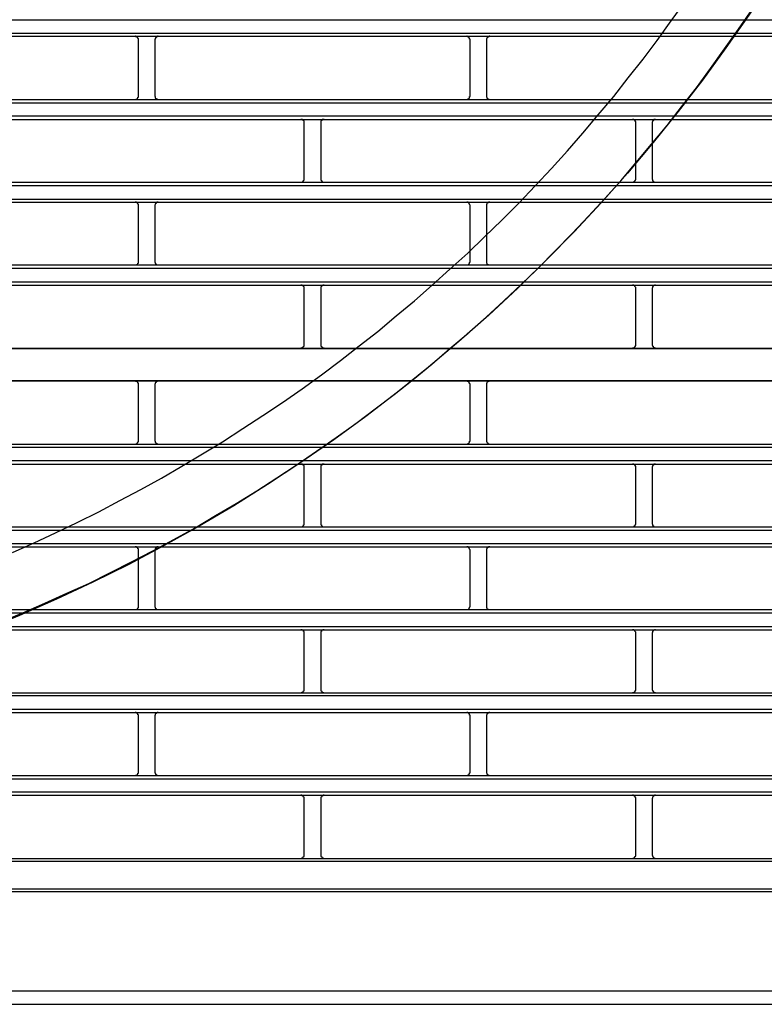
# Model space of a CAD drawing. Header units: millimetres. Extents: x 50532 to 99257, y 49161 to 61325.
# Tile 218 of 256: x 94334 to 94374, y 60706 to 60760. Entities that reach past the tile are written whole.
import ezdxf

# ---------------------------------------------------------------- set-up
doc = ezdxf.new("R2010")
doc.units = ezdxf.units.MM
doc.layers.add('AQUAREA', color=7, linetype='Continuous')

# ---------------------------------------------------------------- blocks, each defined once
blk = doc.blocks.new('SPLIT')
at = {"layer": 'AQUAREA'}
for points in [[(24697.09, -1485.07), (24700.31, -1483.6), (24703.53, -1482.13), (24706.75, -1480.59), (24709.97, -1478.98), (24713.12, -1477.3), (24716.27, -1475.62), (24719.35, -1473.94), (24722.43, -1472.12), (24725.51, -1470.3), (24728.52, -1468.48), (24731.53, -1466.52), (24734.54, -1464.56), (24737.48, -1462.6), (24740.42, -1460.57), (24743.29, -1458.47), (24746.16, -1456.3), (24748.96, -1454.13), (24751.76, -1451.96), (24754.49, -1449.65), (24757.22, -1447.41), (24759.88, -1445.03), (24762.54, -1442.65), (24765.2, -1440.27), (24767.72, -1437.82), (24770.31, -1435.3), (24772.83, -1432.78), (24775.28, -1430.19), (24777.73, -1427.6), (24780.11, -1424.94), (24782.42, -1422.28), (24784.73, -1419.55), (24787.04, -1416.82), (24789.21, -1414.02), (24791.45, -1411.22), (24793.55, -1408.42), (24795.65, -1405.48), (24797.75, -1402.61)], [(24695.34, -1495.43), (24698.63, -1494.1), (24701.92, -1492.63), (24705.21, -1491.16), (24708.5, -1489.69), (24711.72, -1488.08), (24714.87, -1486.47), (24718.09, -1484.79), (24721.24, -1483.11), (24724.39, -1481.36), (24727.47, -1479.54), (24730.55, -1477.72), (24733.63, -1475.83), (24736.64, -1473.87), (24739.65, -1471.91), (24742.59, -1469.88), (24745.53, -1467.85), (24748.47, -1465.75), (24751.34, -1463.58), (24754.21, -1461.41), (24757.01, -1459.17), (24759.81, -1456.86), (24762.54, -1454.55), (24765.27, -1452.24), (24767.93, -1449.86), (24770.59, -1447.41), (24773.18, -1444.96), (24775.77, -1442.44), (24778.29, -1439.92), (24780.81, -1437.33), (24783.26, -1434.74), (24785.71, -1432.08), (24788.09, -1429.42), (24790.4, -1426.69), (24792.71, -1423.96), (24795.02, -1421.16), (24797.19, -1418.36), (24799.43, -1415.49), (24801.53, -1412.62), (24803.63, -1409.68), (24805.73, -1406.74), (24807.76, -1403.8)], [(24308.59, -1405.34), (24877.69, -1405.34)], [(24308.59, -1407.3), (24877.69, -1407.3)], [(24308.59, -1407.79), (24877.69, -1407.79)], [(24715.92, -1408.28), (24715.92, -1408.28), (24715.92, -1408.21), (24715.92, -1408.14), (24715.85, -1408.14), (24715.85, -1408.07), (24715.85, -1408), (24715.78, -1408), (24715.78, -1407.93), (24715.71, -1407.93), (24715.71, -1407.86), (24715.64, -1407.86), (24715.57, -1407.86), (24715.5, -1407.86), (24715.5, -1407.79), (24715.43, -1407.79)], [(24715.92, -1416.75), (24715.92, -1408.28)], [(24718.86, -1407.79), (24718.86, -1407.79), (24718.79, -1407.79), (24718.79, -1407.86), (24718.72, -1407.86), (24718.65, -1407.86), (24718.65, -1407.93), (24718.58, -1407.93), (24718.51, -1407.93), (24718.51, -1408), (24718.51, -1408.07), (24718.44, -1408.07), (24718.44, -1408.14), (24718.44, -1408.21), (24718.37, -1408.21), (24718.37, -1408.28)], [(24718.37, -1408.28), (24718.37, -1416.75)], [(24765.55, -1408.28), (24765.55, -1408.28), (24765.55, -1408.21), (24765.48, -1408.21), (24765.48, -1408.14), (24765.48, -1408.07), (24765.41, -1408.07), (24765.41, -1408), (24765.41, -1407.93), (24765.34, -1407.93), (24765.27, -1407.93), (24765.27, -1407.86), (24765.2, -1407.86), (24765.13, -1407.86), (24765.13, -1407.79), (24765.06, -1407.79)], [(24765.55, -1416.75), (24765.55, -1408.28)], [(24768.49, -1407.79), (24768.49, -1407.79), (24768.42, -1407.79), (24768.42, -1407.86), (24768.35, -1407.86), (24768.28, -1407.86), (24768.21, -1407.86), (24768.21, -1407.93), (24768.14, -1407.93), (24768.14, -1408), (24768.07, -1408), (24768.07, -1408.07), (24768.07, -1408.14), (24768, -1408.14), (24768, -1408.21), (24768, -1408.28)], [(24768, -1408.28), (24768, -1416.75)], [(24308.59, -1417.24), (24877.69, -1417.24)], [(24308.59, -1417.73), (24877.69, -1417.73)], [(24715.43, -1417.24), (24715.43, -1417.24), (24715.5, -1417.24), (24715.57, -1417.24), (24715.64, -1417.17), (24715.71, -1417.17), (24715.71, -1417.1), (24715.78, -1417.1), (24715.78, -1417.03), (24715.85, -1417.03), (24715.85, -1416.96), (24715.85, -1416.89), (24715.92, -1416.89), (24715.92, -1416.82), (24715.92, -1416.75)], [(24718.37, -1416.75), (24718.37, -1416.75), (24718.37, -1416.82), (24718.44, -1416.82), (24718.44, -1416.89), (24718.44, -1416.96), (24718.44, -1417.03), (24718.51, -1417.03), (24718.51, -1417.1), (24718.58, -1417.1), (24718.58, -1417.17), (24718.65, -1417.17), (24718.72, -1417.17), (24718.72, -1417.24), (24718.79, -1417.24), (24718.86, -1417.24)], [(24765.06, -1417.24), (24765.06, -1417.24), (24765.13, -1417.24), (24765.2, -1417.24), (24765.2, -1417.17), (24765.27, -1417.17), (24765.34, -1417.17), (24765.34, -1417.1), (24765.41, -1417.1), (24765.41, -1417.03), (24765.48, -1417.03), (24765.48, -1416.96), (24765.48, -1416.89), (24765.48, -1416.82), (24765.55, -1416.82), (24765.55, -1416.75)], [(24768, -1416.75), (24768, -1416.75), (24768, -1416.82), (24768, -1416.89), (24768.07, -1416.89), (24768.07, -1416.96), (24768.07, -1417.03), (24768.14, -1417.03), (24768.14, -1417.1), (24768.21, -1417.1), (24768.21, -1417.17), (24768.28, -1417.17), (24768.35, -1417.24), (24768.42, -1417.24), (24768.49, -1417.24)], [(24308.59, -1419.69), (24877.69, -1419.69)], [(24308.59, -1420.25), (24877.69, -1420.25)], [(24740.7, -1420.74), (24740.7, -1420.67), (24740.7, -1420.6), (24740.7, -1420.53), (24740.7, -1420.46), (24740.63, -1420.46), (24740.63, -1420.39), (24740.56, -1420.39), (24740.56, -1420.32), (24740.49, -1420.32), (24740.49, -1420.25), (24740.42, -1420.25), (24740.35, -1420.25), (24740.28, -1420.25), (24740.21, -1420.25)], [(24740.7, -1429.14), (24740.7, -1420.74)], [(24743.71, -1420.25), (24743.71, -1420.25), (24743.64, -1420.25), (24743.57, -1420.25), (24743.5, -1420.25), (24743.43, -1420.25), (24743.43, -1420.32), (24743.36, -1420.32), (24743.36, -1420.39), (24743.29, -1420.39), (24743.29, -1420.46), (24743.22, -1420.46), (24743.22, -1420.53), (24743.22, -1420.6), (24743.22, -1420.67), (24743.22, -1420.74)], [(24743.22, -1420.74), (24743.22, -1429.14)], [(24790.33, -1420.74), (24790.33, -1420.67), (24790.33, -1420.6), (24790.33, -1420.53), (24790.26, -1420.53), (24790.26, -1420.46), (24790.26, -1420.39), (24790.19, -1420.39), (24790.19, -1420.32), (24790.12, -1420.32), (24790.05, -1420.32), (24790.05, -1420.25), (24789.98, -1420.25), (24789.91, -1420.25), (24789.84, -1420.25)], [(24790.33, -1429.14), (24790.33, -1420.74)], [(24793.27, -1420.25), (24793.27, -1420.25), (24793.2, -1420.25), (24793.13, -1420.25), (24793.06, -1420.25), (24793.06, -1420.32), (24792.99, -1420.32), (24792.99, -1420.39), (24792.92, -1420.39), (24792.92, -1420.46), (24792.85, -1420.46), (24792.85, -1420.53), (24792.85, -1420.6), (24792.78, -1420.6), (24792.78, -1420.67), (24792.78, -1420.74)], [(24792.78, -1420.74), (24792.78, -1429.14)], [(24308.59, -1429.63), (24877.69, -1429.63)], [(24740.21, -1429.63), (24740.21, -1429.63), (24740.28, -1429.63), (24740.35, -1429.63), (24740.42, -1429.63), (24740.42, -1429.56), (24740.49, -1429.56), (24740.56, -1429.56), (24740.56, -1429.49), (24740.63, -1429.49), (24740.63, -1429.42), (24740.63, -1429.35), (24740.7, -1429.35), (24740.7, -1429.28), (24740.7, -1429.21), (24740.7, -1429.14)], [(24743.22, -1429.14), (24743.22, -1429.14), (24743.22, -1429.21), (24743.22, -1429.28), (24743.22, -1429.35), (24743.29, -1429.35), (24743.29, -1429.42), (24743.29, -1429.49), (24743.36, -1429.49), (24743.36, -1429.56), (24743.43, -1429.56), (24743.5, -1429.56), (24743.5, -1429.63), (24743.57, -1429.63), (24743.64, -1429.63), (24743.71, -1429.63)], [(24789.84, -1429.63), (24789.84, -1429.63), (24789.91, -1429.63), (24789.98, -1429.63), (24790.05, -1429.63), (24790.05, -1429.56), (24790.12, -1429.56), (24790.12, -1429.49), (24790.19, -1429.49), (24790.19, -1429.42), (24790.26, -1429.42), (24790.26, -1429.35), (24790.33, -1429.28), (24790.33, -1429.21), (24790.33, -1429.14)], [(24792.78, -1429.14), (24792.78, -1429.14), (24792.78, -1429.21), (24792.85, -1429.21), (24792.85, -1429.28), (24792.85, -1429.35), (24792.85, -1429.42), (24792.92, -1429.42), (24792.92, -1429.49), (24792.99, -1429.49), (24792.99, -1429.56), (24793.06, -1429.56), (24793.06, -1429.63), (24793.13, -1429.63), (24793.2, -1429.63), (24793.27, -1429.63)], [(24308.59, -1430.12), (24877.69, -1430.12)], [(24308.59, -1432.15), (24877.69, -1432.15)], [(24308.59, -1432.64), (24877.69, -1432.64)], [(24715.92, -1433.13), (24715.92, -1433.13), (24715.92, -1433.06), (24715.92, -1432.99), (24715.92, -1432.92), (24715.85, -1432.92), (24715.85, -1432.85), (24715.78, -1432.78), (24715.78, -1432.71), (24715.71, -1432.71), (24715.64, -1432.71), (24715.64, -1432.64), (24715.57, -1432.64), (24715.5, -1432.64), (24715.43, -1432.64)], [(24715.92, -1441.53), (24715.92, -1433.13)], [(24718.86, -1432.64), (24718.86, -1432.64), (24718.79, -1432.64), (24718.72, -1432.64), (24718.65, -1432.64), (24718.65, -1432.71), (24718.58, -1432.71), (24718.58, -1432.78), (24718.51, -1432.78), (24718.51, -1432.85), (24718.44, -1432.85), (24718.44, -1432.92), (24718.44, -1432.99), (24718.37, -1433.06), (24718.37, -1433.13)], [(24718.37, -1433.13), (24718.37, -1441.53)], [(24765.55, -1433.13), (24765.55, -1433.13), (24765.55, -1433.06), (24765.48, -1432.99), (24765.48, -1432.92), (24765.48, -1432.85), (24765.41, -1432.85), (24765.41, -1432.78), (24765.34, -1432.78), (24765.34, -1432.71), (24765.27, -1432.71), (24765.27, -1432.64), (24765.2, -1432.64), (24765.13, -1432.64), (24765.06, -1432.64)], [(24765.55, -1441.53), (24765.55, -1433.13)], [(24768.49, -1432.64), (24768.49, -1432.64), (24768.42, -1432.64), (24768.35, -1432.64), (24768.28, -1432.64), (24768.28, -1432.71), (24768.21, -1432.71), (24768.14, -1432.71), (24768.14, -1432.78), (24768.07, -1432.78), (24768.07, -1432.85), (24768.07, -1432.92), (24768, -1432.92), (24768, -1432.99), (24768, -1433.06), (24768, -1433.13)], [(24768, -1433.13), (24768, -1441.53)], [(24308.59, -1442.02), (24877.69, -1442.02)], [(24308.59, -1442.51), (24877.69, -1442.51)], [(24715.43, -1442.02), (24715.43, -1442.02), (24715.5, -1442.02), (24715.57, -1442.02), (24715.64, -1442.02), (24715.64, -1441.95), (24715.71, -1441.95), (24715.78, -1441.95), (24715.78, -1441.88), (24715.85, -1441.81), (24715.85, -1441.74), (24715.92, -1441.74), (24715.92, -1441.67), (24715.92, -1441.6), (24715.92, -1441.53)], [(24718.37, -1441.53), (24718.37, -1441.53), (24718.37, -1441.6), (24718.44, -1441.67), (24718.44, -1441.74), (24718.44, -1441.81), (24718.51, -1441.81), (24718.51, -1441.88), (24718.58, -1441.88), (24718.58, -1441.95), (24718.65, -1441.95), (24718.65, -1442.02), (24718.72, -1442.02), (24718.79, -1442.02), (24718.86, -1442.02)], [(24765.06, -1442.02), (24765.06, -1442.02), (24765.13, -1442.02), (24765.2, -1442.02), (24765.27, -1442.02), (24765.27, -1441.95), (24765.34, -1441.95), (24765.34, -1441.88), (24765.41, -1441.88), (24765.41, -1441.81), (24765.48, -1441.81), (24765.48, -1441.74), (24765.48, -1441.67), (24765.55, -1441.6), (24765.55, -1441.53)], [(24768, -1441.53), (24768, -1441.53), (24768, -1441.6), (24768, -1441.67), (24768, -1441.74), (24768.07, -1441.74), (24768.07, -1441.81), (24768.07, -1441.88), (24768.14, -1441.88), (24768.14, -1441.95), (24768.21, -1441.95), (24768.28, -1441.95), (24768.28, -1442.02), (24768.35, -1442.02), (24768.42, -1442.02), (24768.49, -1442.02)], [(24308.59, -1444.54), (24877.69, -1444.54)], [(24308.59, -1445.03), (24877.69, -1445.03)], [(24740.7, -1445.52), (24740.7, -1445.52), (24740.7, -1445.45), (24740.7, -1445.38), (24740.7, -1445.31), (24740.63, -1445.31), (24740.63, -1445.24), (24740.63, -1445.17), (24740.56, -1445.17), (24740.56, -1445.1), (24740.49, -1445.1), (24740.42, -1445.1), (24740.42, -1445.03), (24740.35, -1445.03), (24740.28, -1445.03), (24740.21, -1445.03)], [(24740.7, -1453.92), (24740.7, -1445.52)], [(24743.71, -1445.03), (24743.71, -1445.03), (24743.64, -1445.03), (24743.57, -1445.03), (24743.5, -1445.03), (24743.5, -1445.1), (24743.43, -1445.1), (24743.36, -1445.1), (24743.36, -1445.17), (24743.29, -1445.17), (24743.29, -1445.24), (24743.29, -1445.31), (24743.22, -1445.31), (24743.22, -1445.38), (24743.22, -1445.45), (24743.22, -1445.52)], [(24743.22, -1445.52), (24743.22, -1453.92)], [(24790.33, -1445.52), (24790.33, -1445.52), (24790.33, -1445.45), (24790.33, -1445.38), (24790.26, -1445.31), (24790.26, -1445.24), (24790.19, -1445.24), (24790.19, -1445.17), (24790.12, -1445.17), (24790.12, -1445.1), (24790.05, -1445.1), (24790.05, -1445.03), (24789.98, -1445.03), (24789.91, -1445.03), (24789.84, -1445.03)], [(24790.33, -1453.92), (24790.33, -1445.52)], [(24793.27, -1445.03), (24793.27, -1445.03), (24793.2, -1445.03), (24793.13, -1445.03), (24793.06, -1445.1), (24792.99, -1445.1), (24792.99, -1445.17), (24792.92, -1445.17), (24792.92, -1445.24), (24792.85, -1445.24), (24792.85, -1445.31), (24792.85, -1445.38), (24792.85, -1445.45), (24792.78, -1445.45), (24792.78, -1445.52)], [(24792.78, -1445.52), (24792.78, -1453.92)], [(24308.59, -1454.48), (24877.69, -1454.48)], [(24308.59, -1454.55), (24877.69, -1454.55)], [(24740.21, -1454.48), (24740.21, -1454.48), (24740.28, -1454.41), (24740.35, -1454.41), (24740.42, -1454.41), (24740.49, -1454.41), (24740.49, -1454.34), (24740.56, -1454.34), (24740.56, -1454.27), (24740.63, -1454.27), (24740.63, -1454.2), (24740.7, -1454.2), (24740.7, -1454.13), (24740.7, -1454.06), (24740.7, -1453.99), (24740.7, -1453.92)], [(24743.22, -1453.92), (24743.22, -1453.99), (24743.22, -1454.06), (24743.22, -1454.13), (24743.22, -1454.2), (24743.29, -1454.2), (24743.29, -1454.27), (24743.36, -1454.27), (24743.36, -1454.34), (24743.43, -1454.34), (24743.43, -1454.41), (24743.5, -1454.41), (24743.57, -1454.41), (24743.64, -1454.41), (24743.71, -1454.48)], [(24789.84, -1454.48), (24789.84, -1454.48), (24789.84, -1454.41), (24789.91, -1454.41), (24789.98, -1454.41), (24790.05, -1454.41), (24790.12, -1454.34), (24790.19, -1454.34), (24790.19, -1454.27), (24790.26, -1454.27), (24790.26, -1454.2), (24790.26, -1454.13), (24790.33, -1454.13), (24790.33, -1454.06), (24790.33, -1453.99), (24790.33, -1453.92)], [(24792.78, -1453.92), (24792.78, -1453.99), (24792.78, -1454.06), (24792.85, -1454.06), (24792.85, -1454.13), (24792.85, -1454.2), (24792.92, -1454.2), (24792.92, -1454.27), (24792.99, -1454.34), (24793.06, -1454.34), (24793.06, -1454.41), (24793.13, -1454.41), (24793.2, -1454.41), (24793.27, -1454.41), (24793.27, -1454.48)], [(24308.59, -1459.31), (24877.69, -1459.31)], [(24308.59, -1459.38), (24877.69, -1459.38)], [(24715.92, -1459.87), (24715.92, -1459.87), (24715.92, -1459.8), (24715.92, -1459.73), (24715.85, -1459.73), (24715.85, -1459.66), (24715.85, -1459.59), (24715.78, -1459.59), (24715.78, -1459.52), (24715.71, -1459.52), (24715.71, -1459.45), (24715.64, -1459.45), (24715.57, -1459.45), (24715.5, -1459.45), (24715.5, -1459.38), (24715.43, -1459.38)], [(24715.92, -1468.34), (24715.92, -1459.87)], [(24718.86, -1459.38), (24718.86, -1459.38), (24718.79, -1459.38), (24718.79, -1459.45), (24718.72, -1459.45), (24718.65, -1459.45), (24718.65, -1459.52), (24718.58, -1459.52), (24718.51, -1459.52), (24718.51, -1459.59), (24718.51, -1459.66), (24718.44, -1459.66), (24718.44, -1459.73), (24718.44, -1459.8), (24718.37, -1459.8), (24718.37, -1459.87)], [(24718.37, -1459.87), (24718.37, -1468.34)], [(24765.55, -1459.87), (24765.55, -1459.87), (24765.55, -1459.8), (24765.48, -1459.8), (24765.48, -1459.73), (24765.48, -1459.66), (24765.41, -1459.66), (24765.41, -1459.59), (24765.41, -1459.52), (24765.34, -1459.52), (24765.27, -1459.52), (24765.27, -1459.45), (24765.2, -1459.45), (24765.13, -1459.45), (24765.13, -1459.38), (24765.06, -1459.38)], [(24765.55, -1468.34), (24765.55, -1459.87)], [(24768.49, -1459.38), (24768.49, -1459.38), (24768.42, -1459.38), (24768.42, -1459.45), (24768.35, -1459.45), (24768.28, -1459.45), (24768.21, -1459.45), (24768.21, -1459.52), (24768.14, -1459.52), (24768.14, -1459.59), (24768.07, -1459.59), (24768.07, -1459.66), (24768.07, -1459.73), (24768, -1459.73), (24768, -1459.8), (24768, -1459.87)], [(24768, -1459.87), (24768, -1468.34)], [(24308.59, -1468.83), (24877.69, -1468.83)], [(24308.59, -1469.32), (24877.69, -1469.32)], [(24715.43, -1468.83), (24715.43, -1468.83), (24715.5, -1468.83), (24715.57, -1468.83), (24715.64, -1468.83), (24715.64, -1468.76), (24715.71, -1468.76), (24715.71, -1468.69), (24715.78, -1468.69), (24715.78, -1468.62), (24715.85, -1468.62), (24715.85, -1468.55), (24715.85, -1468.48), (24715.92, -1468.48), (24715.92, -1468.41), (24715.92, -1468.34)], [(24718.37, -1468.34), (24718.37, -1468.34), (24718.37, -1468.41), (24718.44, -1468.41), (24718.44, -1468.48), (24718.44, -1468.55), (24718.44, -1468.62), (24718.51, -1468.62), (24718.51, -1468.69), (24718.58, -1468.69), (24718.58, -1468.76), (24718.65, -1468.76), (24718.72, -1468.76), (24718.72, -1468.83), (24718.79, -1468.83), (24718.86, -1468.83)], [(24765.06, -1468.83), (24765.06, -1468.83), (24765.13, -1468.83), (24765.2, -1468.83), (24765.2, -1468.76), (24765.27, -1468.76), (24765.34, -1468.76), (24765.34, -1468.69), (24765.41, -1468.69), (24765.41, -1468.62), (24765.48, -1468.62), (24765.48, -1468.55), (24765.48, -1468.48), (24765.48, -1468.41), (24765.55, -1468.41), (24765.55, -1468.34)], [(24768, -1468.34), (24768, -1468.34), (24768, -1468.41), (24768, -1468.48), (24768.07, -1468.48), (24768.07, -1468.55), (24768.07, -1468.62), (24768.14, -1468.62), (24768.14, -1468.69), (24768.21, -1468.69), (24768.21, -1468.76), (24768.28, -1468.76), (24768.28, -1468.83), (24768.35, -1468.83), (24768.42, -1468.83), (24768.49, -1468.83)], [(24308.59, -1471.28), (24877.69, -1471.28)], [(24308.59, -1471.84), (24877.69, -1471.84)], [(24740.7, -1472.33), (24740.7, -1472.26), (24740.7, -1472.19), (24740.7, -1472.12), (24740.7, -1472.05), (24740.63, -1472.05), (24740.63, -1471.98), (24740.56, -1471.98), (24740.56, -1471.91), (24740.49, -1471.91), (24740.49, -1471.84), (24740.42, -1471.84), (24740.35, -1471.84), (24740.28, -1471.84), (24740.21, -1471.84)], [(24740.7, -1480.73), (24740.7, -1472.33)], [(24743.71, -1471.84), (24743.71, -1471.84), (24743.64, -1471.84), (24743.57, -1471.84), (24743.5, -1471.84), (24743.43, -1471.84), (24743.43, -1471.91), (24743.36, -1471.91), (24743.36, -1471.98), (24743.29, -1471.98), (24743.29, -1472.05), (24743.22, -1472.05), (24743.22, -1472.12), (24743.22, -1472.19), (24743.22, -1472.26), (24743.22, -1472.33)], [(24743.22, -1472.33), (24743.22, -1480.73)], [(24790.33, -1472.33), (24790.33, -1472.26), (24790.33, -1472.19), (24790.33, -1472.12), (24790.26, -1472.12), (24790.26, -1472.05), (24790.26, -1471.98), (24790.19, -1471.98), (24790.19, -1471.91), (24790.12, -1471.91), (24790.05, -1471.91), (24790.05, -1471.84), (24789.98, -1471.84), (24789.91, -1471.84), (24789.84, -1471.84)], [(24790.33, -1480.73), (24790.33, -1472.33)], [(24793.27, -1471.84), (24793.27, -1471.84), (24793.2, -1471.84), (24793.13, -1471.84), (24793.06, -1471.84), (24793.06, -1471.91), (24792.99, -1471.91), (24792.99, -1471.98), (24792.92, -1471.98), (24792.92, -1472.05), (24792.85, -1472.05), (24792.85, -1472.12), (24792.85, -1472.19), (24792.78, -1472.19), (24792.78, -1472.26), (24792.78, -1472.33)], [(24792.78, -1472.33), (24792.78, -1480.73)], [(24740.21, -1481.22), (24740.21, -1481.22), (24740.28, -1481.22), (24740.35, -1481.22), (24740.42, -1481.22), (24740.42, -1481.15), (24740.49, -1481.15), (24740.56, -1481.15), (24740.56, -1481.08), (24740.63, -1481.08), (24740.63, -1481.01), (24740.63, -1480.94), (24740.7, -1480.94), (24740.7, -1480.87), (24740.7, -1480.8), (24740.7, -1480.73)], [(24743.22, -1480.73), (24743.22, -1480.73), (24743.22, -1480.8), (24743.22, -1480.87), (24743.22, -1480.94), (24743.29, -1480.94), (24743.29, -1481.01), (24743.29, -1481.08), (24743.36, -1481.08), (24743.36, -1481.15), (24743.43, -1481.15), (24743.5, -1481.15), (24743.5, -1481.22), (24743.57, -1481.22), (24743.64, -1481.22), (24743.71, -1481.22)], [(24789.84, -1481.22), (24789.84, -1481.22), (24789.91, -1481.22), (24789.98, -1481.22), (24790.05, -1481.22), (24790.05, -1481.15), (24790.12, -1481.15), (24790.12, -1481.08), (24790.19, -1481.08), (24790.19, -1481.01), (24790.26, -1481.01), (24790.26, -1480.94), (24790.33, -1480.87), (24790.33, -1480.8), (24790.33, -1480.73)], [(24792.78, -1480.73), (24792.78, -1480.73), (24792.78, -1480.8), (24792.85, -1480.8), (24792.85, -1480.87), (24792.85, -1480.94), (24792.85, -1481.01), (24792.92, -1481.01), (24792.92, -1481.08), (24792.99, -1481.08), (24792.99, -1481.15), (24793.06, -1481.15), (24793.06, -1481.22), (24793.13, -1481.22), (24793.2, -1481.22), (24793.27, -1481.22)], [(24308.59, -1481.22), (24877.69, -1481.22)], [(24308.59, -1481.71), (24877.69, -1481.71)], [(24308.59, -1483.74), (24877.69, -1483.74)], [(24308.59, -1484.23), (24877.69, -1484.23)], [(24715.92, -1484.72), (24715.92, -1484.72), (24715.92, -1484.65), (24715.92, -1484.58), (24715.92, -1484.51), (24715.85, -1484.51), (24715.85, -1484.44), (24715.78, -1484.37), (24715.71, -1484.3), (24715.64, -1484.3), (24715.64, -1484.23), (24715.57, -1484.23), (24715.5, -1484.23), (24715.43, -1484.23)], [(24715.92, -1493.12), (24715.92, -1484.72)], [(24718.86, -1484.23), (24718.86, -1484.23), (24718.79, -1484.23), (24718.72, -1484.23), (24718.65, -1484.23), (24718.65, -1484.3), (24718.58, -1484.3), (24718.58, -1484.37), (24718.51, -1484.37), (24718.51, -1484.44), (24718.44, -1484.44), (24718.44, -1484.51), (24718.44, -1484.58), (24718.37, -1484.65), (24718.37, -1484.72)], [(24718.37, -1484.72), (24718.37, -1493.12)], [(24765.55, -1484.72), (24765.55, -1484.72), (24765.55, -1484.65), (24765.48, -1484.58), (24765.48, -1484.51), (24765.48, -1484.44), (24765.41, -1484.44), (24765.41, -1484.37), (24765.34, -1484.37), (24765.34, -1484.3), (24765.27, -1484.3), (24765.27, -1484.23), (24765.2, -1484.23), (24765.13, -1484.23), (24765.06, -1484.23)], [(24765.55, -1493.12), (24765.55, -1484.72)], [(24768.49, -1484.23), (24768.49, -1484.23), (24768.42, -1484.23), (24768.35, -1484.23), (24768.28, -1484.23), (24768.28, -1484.3), (24768.21, -1484.3), (24768.14, -1484.37), (24768.07, -1484.37), (24768.07, -1484.44), (24768.07, -1484.51), (24768, -1484.51), (24768, -1484.58), (24768, -1484.65), (24768, -1484.72)], [(24768, -1484.72), (24768, -1493.12)], [(24308.59, -1493.61), (24877.69, -1493.61)], [(24308.59, -1494.1), (24877.69, -1494.1)], [(24715.43, -1493.61), (24715.43, -1493.61), (24715.5, -1493.61), (24715.57, -1493.61), (24715.64, -1493.61), (24715.64, -1493.54), (24715.71, -1493.54), (24715.78, -1493.54), (24715.78, -1493.47), (24715.85, -1493.4), (24715.85, -1493.33), (24715.92, -1493.33), (24715.92, -1493.26), (24715.92, -1493.19), (24715.92, -1493.12)], [(24718.37, -1493.12), (24718.37, -1493.12), (24718.37, -1493.19), (24718.44, -1493.26), (24718.44, -1493.33), (24718.44, -1493.4), (24718.51, -1493.4), (24718.51, -1493.47), (24718.58, -1493.47), (24718.58, -1493.54), (24718.65, -1493.54), (24718.65, -1493.61), (24718.72, -1493.61), (24718.79, -1493.61), (24718.86, -1493.61)], [(24765.06, -1493.61), (24765.06, -1493.61), (24765.13, -1493.61), (24765.2, -1493.61), (24765.27, -1493.61), (24765.27, -1493.54), (24765.34, -1493.54), (24765.34, -1493.47), (24765.41, -1493.47), (24765.41, -1493.4), (24765.48, -1493.4), (24765.48, -1493.33), (24765.48, -1493.26), (24765.55, -1493.19), (24765.55, -1493.12)], [(24768, -1493.12), (24768, -1493.12), (24768, -1493.19), (24768, -1493.26), (24768, -1493.33), (24768.07, -1493.33), (24768.07, -1493.4), (24768.07, -1493.47), (24768.14, -1493.47), (24768.14, -1493.54), (24768.21, -1493.54), (24768.28, -1493.54), (24768.28, -1493.61), (24768.35, -1493.61), (24768.42, -1493.61), (24768.49, -1493.61)], [(24308.59, -1496.13), (24877.69, -1496.13)], [(24308.59, -1496.62), (24877.69, -1496.62)], [(24740.7, -1497.11), (24740.7, -1497.11), (24740.7, -1497.04), (24740.7, -1496.97), (24740.7, -1496.9), (24740.63, -1496.9), (24740.63, -1496.83), (24740.63, -1496.76), (24740.56, -1496.76), (24740.56, -1496.69), (24740.49, -1496.69), (24740.42, -1496.69), (24740.42, -1496.62), (24740.35, -1496.62), (24740.28, -1496.62), (24740.21, -1496.62)], [(24740.7, -1505.51), (24740.7, -1497.11)], [(24743.71, -1496.62), (24743.71, -1496.62), (24743.64, -1496.62), (24743.57, -1496.62), (24743.5, -1496.62), (24743.5, -1496.69), (24743.43, -1496.69), (24743.36, -1496.69), (24743.36, -1496.76), (24743.29, -1496.76), (24743.29, -1496.83), (24743.29, -1496.9), (24743.22, -1496.9), (24743.22, -1496.97), (24743.22, -1497.04), (24743.22, -1497.11)], [(24743.22, -1497.11), (24743.22, -1505.51)], [(24790.33, -1497.11), (24790.33, -1497.11), (24790.33, -1497.04), (24790.33, -1496.97), (24790.26, -1496.9), (24790.26, -1496.83), (24790.19, -1496.83), (24790.19, -1496.76), (24790.12, -1496.76), (24790.12, -1496.69), (24790.05, -1496.69), (24790.05, -1496.62), (24789.98, -1496.62), (24789.91, -1496.62), (24789.84, -1496.62)], [(24790.33, -1505.51), (24790.33, -1497.11)], [(24793.27, -1496.62), (24793.27, -1496.62), (24793.2, -1496.62), (24793.13, -1496.62), (24793.06, -1496.69), (24792.99, -1496.69), (24792.99, -1496.76), (24792.92, -1496.76), (24792.92, -1496.83), (24792.85, -1496.83), (24792.85, -1496.9), (24792.85, -1496.97), (24792.85, -1497.04), (24792.78, -1497.04), (24792.78, -1497.11)], [(24792.78, -1497.11), (24792.78, -1505.51)], [(24308.59, -1506.07), (24877.69, -1506.07)], [(24740.21, -1506.07), (24740.21, -1506.07), (24740.28, -1506.07), (24740.28, -1506), (24740.35, -1506), (24740.42, -1506), (24740.49, -1506), (24740.49, -1505.93), (24740.56, -1505.93), (24740.56, -1505.86), (24740.63, -1505.86), (24740.63, -1505.79), (24740.7, -1505.79), (24740.7, -1505.72), (24740.7, -1505.65), (24740.7, -1505.58), (24740.7, -1505.51)], [(24743.22, -1505.51), (24743.22, -1505.58), (24743.22, -1505.65), (24743.22, -1505.72), (24743.22, -1505.79), (24743.29, -1505.79), (24743.29, -1505.86), (24743.36, -1505.86), (24743.36, -1505.93), (24743.43, -1505.93), (24743.43, -1506), (24743.5, -1506), (24743.57, -1506), (24743.64, -1506), (24743.64, -1506.07), (24743.71, -1506.07)], [(24789.84, -1506.07), (24789.84, -1506.07), (24789.84, -1506), (24789.91, -1506), (24789.98, -1506), (24790.05, -1506), (24790.12, -1505.93), (24790.19, -1505.93), (24790.19, -1505.86), (24790.26, -1505.86), (24790.26, -1505.79), (24790.26, -1505.72), (24790.33, -1505.72), (24790.33, -1505.65), (24790.33, -1505.58), (24790.33, -1505.51)], [(24792.78, -1505.51), (24792.78, -1505.58), (24792.78, -1505.65), (24792.85, -1505.65), (24792.85, -1505.72), (24792.85, -1505.79), (24792.92, -1505.79), (24792.92, -1505.86), (24792.99, -1505.93), (24793.06, -1505.93), (24793.06, -1506), (24793.13, -1506), (24793.2, -1506), (24793.27, -1506), (24793.27, -1506.07)], [(24308.59, -1506.49), (24877.69, -1506.49)], [(24308.59, -1508.52), (24877.69, -1508.52)], [(24308.59, -1509.01), (24877.69, -1509.01)], [(24715.92, -1509.5), (24715.92, -1509.5), (24715.92, -1509.43), (24715.92, -1509.36), (24715.85, -1509.36), (24715.85, -1509.29), (24715.85, -1509.22), (24715.78, -1509.22), (24715.78, -1509.15), (24715.71, -1509.15), (24715.71, -1509.08), (24715.64, -1509.08), (24715.57, -1509.01), (24715.5, -1509.01), (24715.43, -1509.01)], [(24715.92, -1509.5), (24715.92, -1509.5), (24715.92, -1509.43), (24715.92, -1509.36), (24715.85, -1509.36), (24715.85, -1509.29), (24715.85, -1509.22), (24715.78, -1509.22), (24715.78, -1509.15), (24715.71, -1509.15), (24715.71, -1509.08), (24715.64, -1509.08), (24715.57, -1509.01), (24715.5, -1509.01), (24715.43, -1509.01)], [(24718.86, -1509.01), (24718.86, -1509.01), (24718.79, -1509.01), (24718.72, -1509.01), (24718.72, -1509.08), (24718.65, -1509.08), (24718.58, -1509.08), (24718.58, -1509.15), (24718.51, -1509.15), (24718.51, -1509.22), (24718.44, -1509.22), (24718.44, -1509.29), (24718.44, -1509.36), (24718.44, -1509.43), (24718.37, -1509.43), (24718.37, -1509.5)], [(24718.86, -1509.01), (24718.86, -1509.01), (24718.79, -1509.01), (24718.72, -1509.01), (24718.72, -1509.08), (24718.65, -1509.08), (24718.58, -1509.08), (24718.58, -1509.15), (24718.51, -1509.15), (24718.51, -1509.22), (24718.44, -1509.22), (24718.44, -1509.29), (24718.44, -1509.36), (24718.44, -1509.43), (24718.37, -1509.43), (24718.37, -1509.5)], [(24765.55, -1509.5), (24765.55, -1509.5), (24765.55, -1509.43), (24765.48, -1509.43), (24765.48, -1509.36), (24765.48, -1509.29), (24765.48, -1509.22), (24765.41, -1509.22), (24765.41, -1509.15), (24765.34, -1509.15), (24765.34, -1509.08), (24765.27, -1509.08), (24765.2, -1509.08), (24765.2, -1509.01), (24765.13, -1509.01), (24765.06, -1509.01)], [(24765.55, -1509.5), (24765.55, -1509.5), (24765.55, -1509.43), (24765.48, -1509.43), (24765.48, -1509.36), (24765.48, -1509.29), (24765.48, -1509.22), (24765.41, -1509.22), (24765.41, -1509.15), (24765.34, -1509.15), (24765.34, -1509.08), (24765.27, -1509.08), (24765.2, -1509.08), (24765.2, -1509.01), (24765.13, -1509.01), (24765.06, -1509.01)], [(24768.49, -1509.01), (24768.49, -1509.01), (24768.42, -1509.01), (24768.35, -1509.01), (24768.28, -1509.08), (24768.21, -1509.08), (24768.21, -1509.15), (24768.14, -1509.15), (24768.14, -1509.22), (24768.07, -1509.22), (24768.07, -1509.29), (24768.07, -1509.36), (24768, -1509.36), (24768, -1509.43), (24768, -1509.5)], [(24768.49, -1509.01), (24768.49, -1509.01), (24768.42, -1509.01), (24768.35, -1509.01), (24768.28, -1509.08), (24768.21, -1509.08), (24768.21, -1509.15), (24768.14, -1509.15), (24768.14, -1509.22), (24768.07, -1509.22), (24768.07, -1509.29), (24768.07, -1509.36), (24768, -1509.36), (24768, -1509.43), (24768, -1509.5)], [(24715.92, -1517.97), (24715.92, -1509.5)], [(24715.92, -1517.97), (24715.92, -1509.5)], [(24718.37, -1509.5), (24718.37, -1517.97)], [(24718.37, -1509.5), (24718.37, -1517.97)], [(24765.55, -1517.97), (24765.55, -1509.5)], [(24765.55, -1517.97), (24765.55, -1509.5)], [(24768, -1509.5), (24768, -1517.97)], [(24768, -1509.5), (24768, -1517.97)], [(24715.43, -1518.46), (24715.43, -1518.46), (24715.5, -1518.46), (24715.5, -1518.39), (24715.57, -1518.39), (24715.64, -1518.39), (24715.71, -1518.39), (24715.71, -1518.32), (24715.78, -1518.32), (24715.78, -1518.25), (24715.85, -1518.25), (24715.85, -1518.18), (24715.85, -1518.11), (24715.92, -1518.11), (24715.92, -1518.04), (24715.92, -1517.97)], [(24715.43, -1518.46), (24715.43, -1518.46), (24715.5, -1518.46), (24715.5, -1518.39), (24715.57, -1518.39), (24715.64, -1518.39), (24715.71, -1518.39), (24715.71, -1518.32), (24715.78, -1518.32), (24715.78, -1518.25), (24715.85, -1518.25), (24715.85, -1518.18), (24715.85, -1518.11), (24715.92, -1518.11), (24715.92, -1518.04), (24715.92, -1517.97)], [(24718.37, -1517.97), (24718.37, -1517.97), (24718.37, -1518.04), (24718.44, -1518.04), (24718.44, -1518.11), (24718.44, -1518.18), (24718.51, -1518.18), (24718.51, -1518.25), (24718.51, -1518.32), (24718.58, -1518.32), (24718.65, -1518.32), (24718.65, -1518.39), (24718.72, -1518.39), (24718.79, -1518.39), (24718.79, -1518.46), (24718.86, -1518.46)], [(24718.37, -1517.97), (24718.37, -1517.97), (24718.37, -1518.04), (24718.44, -1518.04), (24718.44, -1518.11), (24718.44, -1518.18), (24718.51, -1518.18), (24718.51, -1518.25), (24718.51, -1518.32), (24718.58, -1518.32), (24718.65, -1518.32), (24718.65, -1518.39), (24718.72, -1518.39), (24718.79, -1518.39), (24718.79, -1518.46), (24718.86, -1518.46)], [(24765.06, -1518.46), (24765.06, -1518.46), (24765.13, -1518.46), (24765.13, -1518.39), (24765.2, -1518.39), (24765.27, -1518.39), (24765.27, -1518.32), (24765.34, -1518.32), (24765.41, -1518.32), (24765.41, -1518.25), (24765.41, -1518.18), (24765.48, -1518.18), (24765.48, -1518.11), (24765.48, -1518.04), (24765.55, -1518.04), (24765.55, -1517.97)], [(24765.06, -1518.46), (24765.06, -1518.46), (24765.13, -1518.46), (24765.13, -1518.39), (24765.2, -1518.39), (24765.27, -1518.39), (24765.27, -1518.32), (24765.34, -1518.32), (24765.41, -1518.32), (24765.41, -1518.25), (24765.41, -1518.18), (24765.48, -1518.18), (24765.48, -1518.11), (24765.48, -1518.04), (24765.55, -1518.04), (24765.55, -1517.97)], [(24768, -1517.97), (24768, -1517.97), (24768, -1518.04), (24768, -1518.11), (24768.07, -1518.11), (24768.07, -1518.18), (24768.07, -1518.25), (24768.14, -1518.25), (24768.14, -1518.32), (24768.21, -1518.32), (24768.21, -1518.39), (24768.28, -1518.39), (24768.35, -1518.39), (24768.42, -1518.39), (24768.42, -1518.46), (24768.49, -1518.46)], [(24768, -1517.97), (24768, -1517.97), (24768, -1518.04), (24768, -1518.11), (24768.07, -1518.11), (24768.07, -1518.18), (24768.07, -1518.25), (24768.14, -1518.25), (24768.14, -1518.32), (24768.21, -1518.32), (24768.21, -1518.39), (24768.28, -1518.39), (24768.35, -1518.39), (24768.42, -1518.39), (24768.42, -1518.46), (24768.49, -1518.46)], [(24343.87, -1518.46), (24842.41, -1518.46)], [(24343.87, -1518.46), (24842.41, -1518.46)], [(24343.87, -1518.95), (24842.41, -1518.95)], [(24343.87, -1520.91), (24842.41, -1520.91)], [(24343.87, -1521.4), (24842.41, -1521.4)], [(24343.87, -1521.4), (24842.41, -1521.4)], [(24740.7, -1521.89), (24740.7, -1521.89), (24740.7, -1521.82), (24740.7, -1521.75), (24740.7, -1521.68), (24740.63, -1521.68), (24740.63, -1521.61), (24740.56, -1521.61), (24740.56, -1521.54), (24740.49, -1521.54), (24740.49, -1521.47), (24740.42, -1521.47), (24740.35, -1521.47), (24740.35, -1521.4), (24740.28, -1521.4), (24740.21, -1521.4)], [(24740.7, -1521.89), (24740.7, -1521.89), (24740.7, -1521.82), (24740.7, -1521.75), (24740.7, -1521.68), (24740.63, -1521.68), (24740.63, -1521.61), (24740.56, -1521.61), (24740.56, -1521.54), (24740.49, -1521.54), (24740.49, -1521.47), (24740.42, -1521.47), (24740.35, -1521.47), (24740.35, -1521.4), (24740.28, -1521.4), (24740.21, -1521.4)], [(24740.7, -1530.36), (24740.7, -1521.89)], [(24740.7, -1530.36), (24740.7, -1521.89)], [(24743.71, -1521.4), (24743.71, -1521.4), (24743.64, -1521.4), (24743.57, -1521.4), (24743.57, -1521.47), (24743.5, -1521.47), (24743.43, -1521.47), (24743.43, -1521.54), (24743.36, -1521.54), (24743.36, -1521.61), (24743.29, -1521.61), (24743.29, -1521.68), (24743.22, -1521.68), (24743.22, -1521.75), (24743.22, -1521.82), (24743.22, -1521.89)], [(24743.71, -1521.4), (24743.71, -1521.4), (24743.64, -1521.4), (24743.57, -1521.4), (24743.57, -1521.47), (24743.5, -1521.47), (24743.43, -1521.47), (24743.43, -1521.54), (24743.36, -1521.54), (24743.36, -1521.61), (24743.29, -1521.61), (24743.29, -1521.68), (24743.22, -1521.68), (24743.22, -1521.75), (24743.22, -1521.82), (24743.22, -1521.89)], [(24743.22, -1521.89), (24743.22, -1530.36)], [(24743.22, -1521.89), (24743.22, -1530.36)], [(24790.33, -1521.89), (24790.33, -1521.89), (24790.33, -1521.82), (24790.33, -1521.75), (24790.26, -1521.75), (24790.26, -1521.68), (24790.26, -1521.61), (24790.19, -1521.61), (24790.19, -1521.54), (24790.12, -1521.54), (24790.12, -1521.47), (24790.05, -1521.47), (24789.98, -1521.47), (24789.98, -1521.4), (24789.91, -1521.4), (24789.84, -1521.4)], [(24790.33, -1521.89), (24790.33, -1521.89), (24790.33, -1521.82), (24790.33, -1521.75), (24790.26, -1521.75), (24790.26, -1521.68), (24790.26, -1521.61), (24790.19, -1521.61), (24790.19, -1521.54), (24790.12, -1521.54), (24790.12, -1521.47), (24790.05, -1521.47), (24789.98, -1521.47), (24789.98, -1521.4), (24789.91, -1521.4), (24789.84, -1521.4)], [(24790.33, -1530.36), (24790.33, -1521.89)], [(24790.33, -1530.36), (24790.33, -1521.89)], [(24793.27, -1521.4), (24793.27, -1521.4), (24793.2, -1521.4), (24793.13, -1521.4), (24793.13, -1521.47), (24793.06, -1521.47), (24792.99, -1521.47), (24792.99, -1521.54), (24792.92, -1521.54), (24792.92, -1521.61), (24792.85, -1521.68), (24792.85, -1521.75), (24792.85, -1521.82), (24792.78, -1521.82), (24792.78, -1521.89)], [(24793.27, -1521.4), (24793.27, -1521.4), (24793.2, -1521.4), (24793.13, -1521.4), (24793.13, -1521.47), (24793.06, -1521.47), (24792.99, -1521.47), (24792.99, -1521.54), (24792.92, -1521.54), (24792.92, -1521.61), (24792.85, -1521.68), (24792.85, -1521.75), (24792.85, -1521.82), (24792.78, -1521.82), (24792.78, -1521.89)], [(24792.78, -1521.89), (24792.78, -1530.36)], [(24792.78, -1521.89), (24792.78, -1530.36)], [(24308.59, -1530.85), (24877.69, -1530.85)], [(24308.59, -1531.27), (24877.69, -1531.27)], [(24740.21, -1530.85), (24740.21, -1530.85), (24740.28, -1530.85), (24740.35, -1530.85), (24740.35, -1530.78), (24740.42, -1530.78), (24740.49, -1530.78), (24740.49, -1530.71), (24740.56, -1530.71), (24740.56, -1530.64), (24740.63, -1530.64), (24740.63, -1530.57), (24740.7, -1530.57), (24740.7, -1530.5), (24740.7, -1530.43), (24740.7, -1530.36)], [(24740.21, -1530.85), (24740.21, -1530.85), (24740.28, -1530.85), (24740.35, -1530.85), (24740.35, -1530.78), (24740.42, -1530.78), (24740.49, -1530.78), (24740.49, -1530.71), (24740.56, -1530.71), (24740.56, -1530.64), (24740.63, -1530.64), (24740.63, -1530.57), (24740.7, -1530.57), (24740.7, -1530.5), (24740.7, -1530.43), (24740.7, -1530.36)], [(24743.22, -1530.36), (24743.22, -1530.36), (24743.22, -1530.43), (24743.22, -1530.5), (24743.22, -1530.57), (24743.29, -1530.57), (24743.29, -1530.64), (24743.36, -1530.64), (24743.36, -1530.71), (24743.43, -1530.71), (24743.43, -1530.78), (24743.5, -1530.78), (24743.57, -1530.78), (24743.57, -1530.85), (24743.64, -1530.85), (24743.71, -1530.85)], [(24743.22, -1530.36), (24743.22, -1530.36), (24743.22, -1530.43), (24743.22, -1530.5), (24743.22, -1530.57), (24743.29, -1530.57), (24743.29, -1530.64), (24743.36, -1530.64), (24743.36, -1530.71), (24743.43, -1530.71), (24743.43, -1530.78), (24743.5, -1530.78), (24743.57, -1530.78), (24743.57, -1530.85), (24743.64, -1530.85), (24743.71, -1530.85)], [(24789.84, -1530.85), (24789.84, -1530.85), (24789.91, -1530.85), (24789.98, -1530.85), (24789.98, -1530.78), (24790.05, -1530.78), (24790.12, -1530.78), (24790.12, -1530.71), (24790.19, -1530.71), (24790.19, -1530.64), (24790.26, -1530.64), (24790.26, -1530.57), (24790.26, -1530.5), (24790.33, -1530.5), (24790.33, -1530.43), (24790.33, -1530.36)], [(24789.84, -1530.85), (24789.84, -1530.85), (24789.91, -1530.85), (24789.98, -1530.85), (24789.98, -1530.78), (24790.05, -1530.78), (24790.12, -1530.78), (24790.12, -1530.71), (24790.19, -1530.71), (24790.19, -1530.64), (24790.26, -1530.64), (24790.26, -1530.57), (24790.26, -1530.5), (24790.33, -1530.5), (24790.33, -1530.43), (24790.33, -1530.36)], [(24792.78, -1530.36), (24792.78, -1530.36), (24792.78, -1530.43), (24792.85, -1530.43), (24792.85, -1530.5), (24792.85, -1530.57), (24792.92, -1530.64), (24792.92, -1530.71), (24792.99, -1530.71), (24792.99, -1530.78), (24793.06, -1530.78), (24793.13, -1530.78), (24793.13, -1530.85), (24793.2, -1530.85), (24793.27, -1530.85)], [(24792.78, -1530.36), (24792.78, -1530.36), (24792.78, -1530.43), (24792.85, -1530.43), (24792.85, -1530.5), (24792.85, -1530.57), (24792.92, -1530.64), (24792.92, -1530.71), (24792.99, -1530.71), (24792.99, -1530.78), (24793.06, -1530.78), (24793.13, -1530.78), (24793.13, -1530.85), (24793.2, -1530.85), (24793.27, -1530.85)], [(24308.59, -1535.4), (24877.69, -1535.4)], [(24308.59, -1535.82), (24877.69, -1535.82)], [(24316, -1550.66), (24870.27, -1550.66)], [(24316.35, -1552.69), (24869.92, -1552.69)]]:
    blk.add_lwpolyline(points, dxfattribs=at)
blk.add_open_spline([(24849.6, -1265.94), (24849.6, -1128.96), (24738.55, -1017.91), (24601.57, -1017.91), (24464.58, -1017.91), (24353.54, -1128.96), (24353.54, -1265.94), (24353.54, -1402.93), (24464.58, -1513.97), (24601.57, -1513.97), (24738.55, -1513.97), (24849.6, -1402.93), (24849.6, -1265.94)], degree=3, knots=[0, 0, 0, 0, 1, 1, 1, 2, 2, 2, 3, 3, 3, 4, 4, 4, 4], dxfattribs=at)

msp = doc.modelspace()

# ---------------------------------------------------------------- block references
at = {"lineweight": 13, "xscale": 0.3627524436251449, "yscale": 0.3627524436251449, "zscale": 0.3627524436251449}
msp.add_blockref('SPLIT', (85374.463, 61269.73, 0), dxfattribs=at)

doc.saveas('drawing.dxf')
